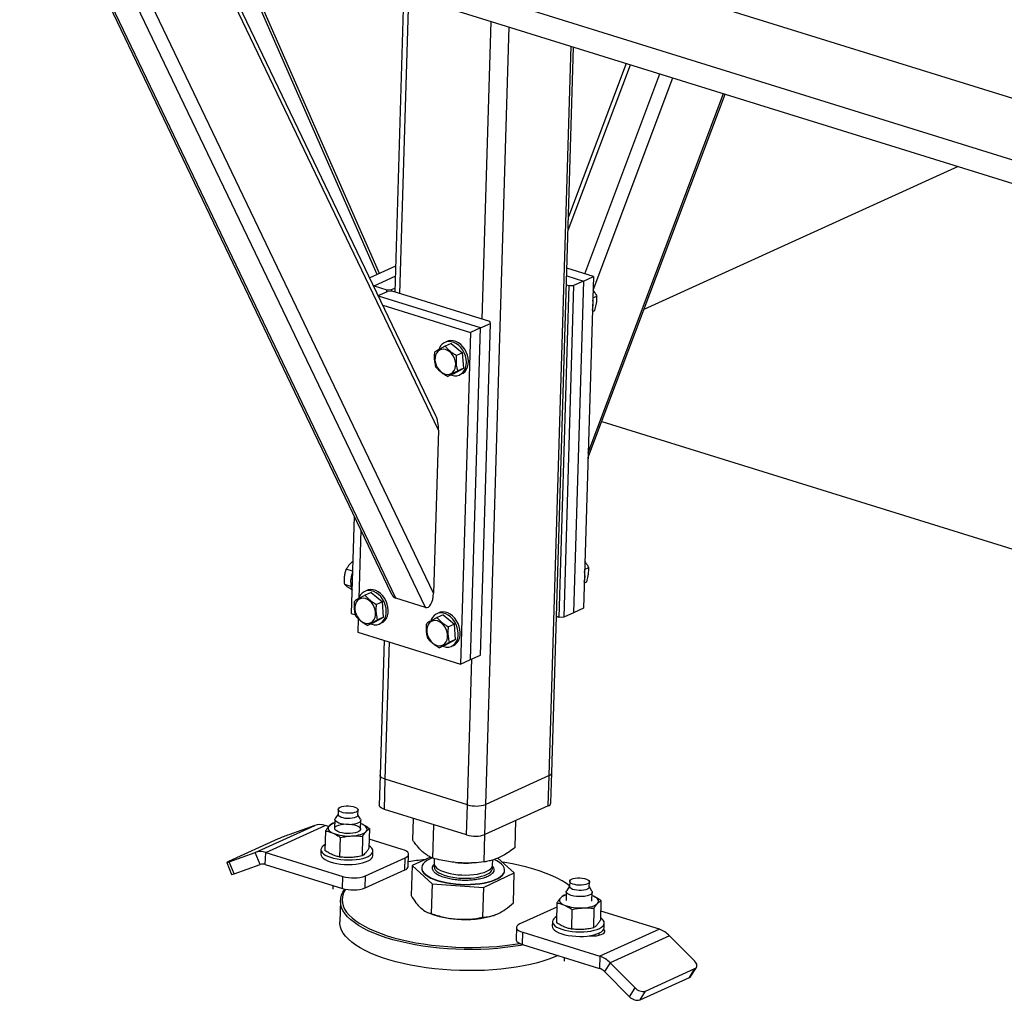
# Model space of a CAD drawing. Header units: millimetres. Extents: x 0 to 841, y 0 to 594.
# Tile 53 of 155: x 506 to 521, y 68 to 83. Entities that reach past the tile are written whole.
import ezdxf

# ---------------------------------------------------------------- set-up
doc = ezdxf.new("R2010")
doc.units = ezdxf.units.MM
doc.layers.add('TRAIT-FORT', color=4, linetype='Continuous', lineweight=25)

msp = doc.modelspace()

# ---------------------------------------------------------------- linework, layer by layer
at = {"layer": 'TRAIT-FORT', "color": 4, "linetype": 'Continuous', "lineweight": 25}
for p, q in [((512.29329, 77.03522), (507.648, 86.72983)), ((512.33371, 76.81464), (507.5944, 86.70548)), ((505.88604, 86.23911), (511.60619, 74.30129)), ((511.67676, 74.22545), (505.92626, 86.2266)), ((512.25857, 74.30638), (506.59078, 86.13494)), ((512.13203, 74.08384), (506.40163, 86.04307)), ((538.41123, 76.55868), (507.98737, 86.02156)), ((537.84425, 75.78861), (508.52028, 84.90939)), ((508.72449, 84.48322), (538.03998, 75.36508)), ((511.38971, 79.21144), (509.13342, 84.35603)), ((511.42491, 79.22743), (509.1823, 84.34082)), ((511.79716, 83.52751), (511.65973, 78.94006)), ((511.73871, 78.91549), (511.87614, 83.50295)), ((513.00557, 78.52146), (513.14299, 83.10891)), ((513.06199, 71.05157), (513.42061, 83.02256)), ((514.03826, 71.49513), (514.3747, 82.72581)), ((514.07982, 71.5384), (514.41459, 82.7134)), ((514.33015, 79.89461), (515.28909, 82.4414)), ((515.22611, 82.46099), (514.33623, 80.09761)), ((514.58512, 79.22104), (515.74436, 82.2998)), ((514.71362, 78.97112), (515.94363, 82.23782)), ((514.63609, 76.38321), (516.7465, 81.9881)), ((514.63848, 76.46286), (516.72179, 81.99578)), ((520.33659, 80.87145), (515.49835, 78.67321)), ((511.6717, 79.33956), (511.27541, 79.1595)), ((514.71985, 79.17914), (514.31251, 79.30583)), ((511.34282, 79.03863), (511.6671, 79.18596)), ((514.30904, 79.19016), (514.56731, 79.10983)), ((514.71985, 79.17914), (514.56683, 74.07125)), ((514.56731, 79.10983), (514.71985, 79.17914)), ((511.34282, 79.03863), (511.33166, 79.0421)), ((511.34226, 79.01998), (511.34282, 79.03863)), ((511.34282, 79.03863), (511.54077, 78.97706)), ((511.61086, 78.97861), (511.66158, 79.00165)), ((514.19165, 73.93109), (514.34467, 79.03897)), ((514.41477, 79.04052), (514.26175, 73.93264)), ((514.30488, 79.05135), (514.34467, 79.03897)), ((514.34467, 79.03897), (514.41477, 79.04052)), ((514.56731, 79.10983), (514.41429, 74.00195)), ((514.56731, 79.10983), (514.41477, 79.04052)), ((511.40656, 78.88579), (511.54985, 78.95089)), ((512.98087, 78.38904), (511.41055, 78.87746)), ((511.53985, 78.94634), (511.54077, 78.97706)), ((511.54077, 78.97706), (511.61086, 78.97861)), ((511.61995, 78.95243), (511.54985, 78.95089)), ((511.61086, 78.97861), (511.61007, 78.95222)), ((513.12433, 78.48452), (511.61995, 78.95243)), ((514.70996, 78.84893), (514.77199, 78.87711)), ((511.47629, 78.74026), (512.82833, 78.31973)), ((514.70374, 78.64141), (514.74122, 78.65844)), ((512.82785, 73.28115), (512.98087, 78.38904)), ((512.98087, 78.38904), (512.82833, 78.31973)), ((512.9804, 73.35046), (513.13341, 78.45834)), ((512.98087, 78.38904), (513.13341, 78.45834)), ((513.13341, 78.45834), (513.12433, 78.48452)), ((512.82833, 78.31973), (512.67531, 73.21185)), ((512.46313, 78.17963), (512.43262, 78.16577)), ((512.52916, 78.14899), (512.4377, 78.10744)), ((512.52916, 78.14899), (512.70546, 78.00463)), ((512.34817, 78.07578), (512.3412, 78.05735)), ((512.70546, 78.00463), (512.61401, 77.96308)), ((512.72268, 77.77104), (512.70546, 78.00463)), ((512.56359, 77.6818), (512.47214, 77.64024)), ((512.56359, 77.6818), (512.72268, 77.77104)), ((512.72268, 77.77104), (512.63122, 77.72948)), ((512.66013, 77.66503), (512.69064, 77.67889)), ((514.84943, 76.9498), (522.88021, 74.45194)), ((512.33371, 76.81464), (512.25857, 74.30638)), ((511.03672, 75.48977), (510.99186, 73.99231)), ((511.13885, 75.27663), (511.10726, 74.22219)), ((511.01133, 74.64236), (510.91525, 74.67224)), ((514.58476, 74.66975), (514.64679, 74.69793)), ((510.98593, 74.40786), (510.88998, 74.43771)), ((514.57855, 74.46223), (514.61603, 74.47926)), ((511.22944, 74.34523), (511.19893, 74.33137)), ((511.29546, 74.3146), (511.20401, 74.27305)), ((511.29546, 74.3146), (511.47177, 74.17024)), ((511.11448, 74.24139), (511.10751, 74.22296)), ((511.47177, 74.17024), (511.38031, 74.12869)), ((511.48899, 73.93664), (511.47177, 74.17024)), ((512.13203, 74.08384), (511.67676, 74.22545)), ((510.99186, 73.99231), (511.05767, 73.97185)), ((512.33793, 74.00045), (512.30742, 73.98659)), ((514.41429, 74.00195), (514.26175, 73.93264)), ((514.56683, 74.07125), (514.41429, 74.00195)), ((511.09791, 73.91029), (511.09175, 73.70439)), ((511.3299, 73.8474), (511.23844, 73.80585)), ((511.3299, 73.8474), (511.48899, 73.93664)), ((511.48899, 73.93664), (511.39753, 73.89509)), ((511.42644, 73.83063), (511.45695, 73.84449)), ((512.22298, 73.89661), (512.216, 73.87818)), ((512.40396, 73.96982), (512.3125, 73.92826)), ((512.40396, 73.96982), (512.58026, 73.82546)), ((514.19165, 73.93109), (514.15187, 73.94347)), ((514.26175, 73.93264), (514.19165, 73.93109)), ((511.09175, 73.70439), (512.67531, 73.21185)), ((512.58026, 73.82546), (512.48881, 73.78391)), ((512.59748, 73.59186), (512.58026, 73.82546)), ((511.49909, 73.57769), (511.43687, 71.50085)), ((511.51475, 71.43941), (511.57807, 73.55313)), ((512.4384, 73.50262), (512.59748, 73.59186)), ((512.59748, 73.59186), (512.50603, 73.55031)), ((512.4384, 73.50262), (512.34694, 73.46107)), ((512.53493, 73.48585), (512.56544, 73.49971)), ((512.67531, 73.21185), (512.82785, 73.28115)), ((512.7816, 71.04538), (512.84887, 73.2907)), ((512.82785, 73.28115), (512.9804, 73.35046)), ((511.43687, 71.50085), (511.42296, 71.03649)), ((511.50084, 70.97506), (511.51475, 71.43941)), ((512.7816, 71.04538), (511.51475, 71.43941)), ((514.03826, 71.49513), (513.06199, 71.05157)), ((514.02435, 71.03078), (514.03826, 71.49513)), ((514.06591, 71.07404), (514.07982, 71.5384)), ((510.79136, 70.97546), (510.78893, 70.8942)), ((511.09379, 70.88507), (511.09623, 70.96633)), ((512.76769, 70.58102), (511.50084, 70.97506)), ((512.76769, 70.58102), (512.7816, 71.04538)), ((513.04808, 70.58721), (513.06199, 71.05157)), ((514.02435, 71.03078), (513.04808, 70.58721)), ((510.73916, 70.819), (510.73505, 70.68202)), ((510.78913, 70.90074), (510.74498, 70.83578)), ((511.13416, 70.82412), (511.09399, 70.89161)), ((511.13487, 70.67004), (511.13898, 70.80703)), ((511.93834, 70.49894), (511.94843, 70.83584)), ((513.51386, 70.38739), (513.52635, 70.80451)), ((509.51367, 70.3122), (510.42893, 70.72804)), ((509.67352, 70.31272), (510.58877, 70.72856)), ((510.42893, 70.72804), (510.02916, 70.58458)), ((510.64458, 70.7112), (510.58877, 70.72856)), ((510.73764, 70.76832), (510.70334, 70.76196)), ((511.15824, 70.74434), (511.13733, 70.75202)), ((511.15824, 70.74434), (511.13735, 70.75269)), ((511.27336, 70.67819), (511.26434, 70.37709)), ((512.24935, 70.22074), (512.26483, 70.73743)), ((509.86544, 70.51854), (509.10272, 70.172)), ((510.59564, 70.64296), (510.58662, 70.34186)), ((510.81778, 70.24048), (510.8268, 70.54157)), ((511.16566, 70.55918), (511.15664, 70.25809)), ((511.77645, 70.35915), (511.26853, 70.51713)), ((513.03711, 70.16496), (513.04979, 70.58799)), ((510.5252, 70.356), (510.52311, 70.28634)), ((509.11391, 70.16873), (509.51367, 70.3122)), ((509.58803, 70.12672), (509.51367, 70.3122)), ((509.66796, 70.12698), (509.67352, 70.31272)), ((509.67352, 70.31272), (510.86119, 69.94331)), ((511.21168, 69.95105), (511.82185, 70.22828)), ((511.32275, 70.26239), (511.32484, 70.33204)), ((511.81629, 70.04253), (511.82185, 70.22828)), ((511.86823, 70.09662), (511.87379, 70.28236)), ((512.20972, 70.24012), (511.92663, 70.10804)), ((512.26909, 70.21607), (512.26693, 70.14387)), ((513.16653, 70.11692), (513.16889, 70.19578)), ((513.50215, 69.99649), (513.24747, 70.2243)), ((509.07415, 70.15687), (509.14851, 69.97139)), ((509.18826, 69.98325), (509.11391, 70.16873)), ((509.18826, 69.98325), (509.58803, 70.12672)), ((509.66796, 70.12698), (510.85563, 69.75757)), ((511.20612, 69.76531), (511.81629, 70.04253)), ((511.92663, 70.10804), (511.91282, 69.64732)), ((511.92663, 70.10804), (512.23764, 69.82984)), ((512.07594, 70.07604), (512.0758, 70.0714)), ((512.59872, 70.15653), (512.60872, 70.15558)), ((512.82605, 70.14907), (512.84083, 70.14958)), ((510.85563, 69.75757), (510.86119, 69.94331)), ((511.20612, 69.76531), (511.21168, 69.95105)), ((513.0254, 69.77406), (513.50215, 69.99649)), ((513.35298, 70.03314), (513.35311, 70.03778)), ((513.48834, 69.53576), (513.50215, 69.99649)), ((510.70873, 69.80326), (510.70702, 69.74635)), ((512.23764, 69.82984), (512.22384, 69.36911)), ((512.23764, 69.82984), (513.0254, 69.77406)), ((513.0254, 69.77406), (513.0116, 69.31333)), ((514.35215, 69.79252), (514.308, 69.72756)), ((514.35439, 69.86724), (514.35195, 69.78598)), ((514.65681, 69.77684), (514.65925, 69.8581)), ((514.69719, 69.7159), (514.65701, 69.78339)), ((514.30066, 69.6601), (514.26636, 69.65373)), ((514.30218, 69.71078), (514.29807, 69.5738)), ((514.69789, 69.56182), (514.702, 69.6988)), ((514.72126, 69.63612), (514.70035, 69.6438)), ((514.72126, 69.63612), (514.70037, 69.64446)), ((510.82402, 69.56744), (510.81428, 69.24239)), ((514.15675, 69.47108), (513.58703, 69.21223)), ((514.15866, 69.53473), (514.14964, 69.23364)), ((514.72868, 69.45096), (514.71966, 69.14987)), ((514.83638, 69.56996), (514.82736, 69.26887)), ((512.1639, 69.38777), (512.19579, 69.37427)), ((513.19147, 69.34444), (513.19573, 69.34595)), ((514.38982, 69.43334), (514.3808, 69.13225)), ((515.73536, 69.12779), (514.83156, 69.4089)), ((513.53509, 69.15815), (513.52952, 68.97241)), ((514.08822, 69.24777), (514.08613, 69.17812)), ((514.88577, 69.15416), (514.88786, 69.22382)), ((513.62687, 68.89562), (513.63243, 69.08136)), ((513.63243, 69.08136), (514.82011, 68.71195)), ((514.68184, 69.02602), (514.68203, 69.03212)), ((514.8098, 69.03801), (514.8108, 69.07147)), ((515.73536, 69.12779), (514.82011, 68.71195)), ((515.89223, 69.02877), (514.97697, 68.61292)), ((516.2761, 68.64156), (515.89223, 69.02877)), ((513.62687, 68.89562), (514.81454, 68.52621)), ((514.27175, 68.69504), (514.27004, 68.63812)), ((514.82011, 68.71195), (514.81454, 68.52621)), ((514.97697, 68.61292), (514.89298, 68.4767)), ((514.97697, 68.61292), (515.36084, 68.22572)), ((516.22223, 68.40507), (516.30623, 68.5413)), ((514.89298, 68.4767), (515.27685, 68.08949)), ((515.43709, 68.03944), (516.1998, 68.38597)), ((515.52109, 68.17567), (516.2838, 68.5222)), ((516.1998, 68.38597), (516.2838, 68.5222)), ((515.27685, 68.08949), (515.36084, 68.22572)), ((515.43709, 68.03944), (515.52109, 68.17567))]:
    msp.add_line(p, q, dxfattribs=at)
at = {"layer": 'TRAIT-FORT', "color": 4, "linetype": 'Continuous', "lineweight": 25, "flags": 128}
for points in [[(512.52562, 77.66455), (512.54108, 77.65928), (512.58006, 77.6518), (512.61795, 77.65279), (512.65355, 77.66222), (512.68569, 77.67979), (512.71337, 77.70493), (512.73567, 77.73683), (512.75189, 77.77448), (512.7615, 77.81665), (512.7642, 77.862), (512.7599, 77.90906), (512.74874, 77.95633), (512.73107, 78.00228), (512.70747, 78.04544), (512.67868, 78.08441), (512.64565, 78.11796), (512.60942, 78.145), (512.57117, 78.16465), (512.53212, 78.1763), (512.49353, 78.17956), (512.45664, 78.17433), (512.42263, 78.16078), (512.3926, 78.13934), (512.36751, 78.1107), (512.34817, 78.07578), (512.34817, 78.07578)], [(512.69064, 77.67889), (512.7162, 77.69365), (512.74387, 77.71879), (512.76618, 77.75069), (512.7824, 77.78834), (512.79201, 77.83051), (512.79471, 77.87586), (512.79041, 77.92292), (512.77925, 77.97019), (512.76158, 78.01614), (512.73797, 78.0593), (512.70919, 78.09828), (512.67616, 78.13182), (512.63993, 78.15886), (512.60168, 78.17852), (512.56263, 78.19016), (512.52404, 78.19342), (512.48715, 78.18819), (512.46313, 78.17963)], [(512.28028, 77.89306), (512.28671, 77.85253), (512.29982, 77.81263), (512.31904, 77.7751), (512.34352, 77.74158), (512.37221, 77.71353), (512.40384, 77.69219), (512.43703, 77.67848), (512.47034, 77.67301), (512.5023, 77.67601), (512.53152, 77.68735), (512.55672, 77.70654), (512.57681, 77.73273), (512.5909, 77.76479), (512.59837, 77.80131), (512.59891, 77.8407), (512.59248, 77.88123), (512.57937, 77.92113), (512.56015, 77.95866), (512.53567, 77.99218), (512.50698, 78.02023), (512.47535, 78.04157), (512.44216, 78.05528), (512.40885, 78.06075), (512.37689, 78.05775), (512.34767, 78.04641), (512.32247, 78.02722), (512.30238, 78.00103), (512.2883, 77.96897), (512.28082, 77.93245), (512.28028, 77.89306)], [(511.29193, 73.83015), (511.30739, 73.82489), (511.34637, 73.81741), (511.38426, 73.81839), (511.41985, 73.82782), (511.452, 73.84539), (511.47967, 73.87053), (511.50198, 73.90244), (511.5182, 73.94008), (511.52781, 73.98225), (511.53051, 74.0276), (511.52621, 74.07466), (511.51505, 74.12193), (511.49738, 74.16788), (511.47377, 74.21104), (511.44499, 74.25002), (511.41196, 74.28357), (511.37573, 74.3106), (511.33748, 74.33026), (511.29843, 74.3419), (511.25984, 74.34516), (511.22295, 74.33993), (511.18894, 74.32638), (511.15891, 74.30494), (511.13382, 74.2763), (511.11448, 74.24139), (511.11448, 74.24139)], [(511.45695, 73.84449), (511.48251, 73.85925), (511.51018, 73.88439), (511.53248, 73.9163), (511.5487, 73.95394), (511.55832, 73.99611), (511.56102, 74.04146), (511.55672, 74.08852), (511.54555, 74.13579), (511.52789, 74.18174), (511.50428, 74.2249), (511.4755, 74.26388), (511.44246, 74.29743), (511.40624, 74.32446), (511.36799, 74.34412), (511.32894, 74.35577), (511.29035, 74.35902), (511.25346, 74.35379), (511.22944, 74.34523)], [(511.04659, 74.05867), (511.05302, 74.01814), (511.06613, 73.97823), (511.08534, 73.9407), (511.10983, 73.90718), (511.13852, 73.87914), (511.17015, 73.8578), (511.20334, 73.84409), (511.23664, 73.83861), (511.26861, 73.84161), (511.29783, 73.85295), (511.32303, 73.87214), (511.34311, 73.89834), (511.3572, 73.9304), (511.36468, 73.96692), (511.36521, 74.0063), (511.35879, 74.04683), (511.34568, 74.08674), (511.32646, 74.12427), (511.30198, 74.15779), (511.27329, 74.18583), (511.24166, 74.20717), (511.20847, 74.22088), (511.17516, 74.22636), (511.1432, 74.22336), (511.11398, 74.21202), (511.08878, 74.19283), (511.06869, 74.16663), (511.0546, 74.13457), (511.04713, 74.09805), (511.04659, 74.05867)], [(512.40042, 73.48537), (512.41588, 73.48011), (512.45486, 73.47262), (512.49276, 73.47361), (512.52835, 73.48304), (512.5605, 73.50061), (512.58817, 73.52575), (512.61047, 73.55766), (512.62669, 73.5953), (512.63631, 73.63747), (512.63901, 73.68282), (512.63471, 73.72988), (512.62354, 73.77715), (512.60587, 73.8231), (512.58227, 73.86626), (512.55349, 73.90524), (512.52045, 73.93878), (512.48423, 73.96582), (512.44597, 73.98548), (512.40693, 73.99712), (512.36834, 74.00038), (512.33144, 73.99515), (512.29744, 73.9816), (512.2674, 73.96016), (512.24232, 73.93152), (512.22298, 73.89661), (512.22298, 73.89661)], [(512.56544, 73.49971), (512.59101, 73.51447), (512.61868, 73.53961), (512.64098, 73.57152), (512.6572, 73.60916), (512.66682, 73.65133), (512.66952, 73.69668), (512.66521, 73.74374), (512.65405, 73.79101), (512.63638, 73.83696), (512.61278, 73.88012), (512.58399, 73.9191), (512.55096, 73.95265), (512.51474, 73.97968), (512.47648, 73.99934), (512.43743, 74.01098), (512.39884, 74.01424), (512.36195, 74.00901), (512.33793, 74.00045)], [(512.15509, 73.71389), (512.16151, 73.67336), (512.17462, 73.63345), (512.19384, 73.59592), (512.21833, 73.5624), (512.24701, 73.53436), (512.27864, 73.51301), (512.31183, 73.49931), (512.34514, 73.49383), (512.3771, 73.49683), (512.40632, 73.50817), (512.43153, 73.52736), (512.45161, 73.55356), (512.4657, 73.58562), (512.47317, 73.62214), (512.47371, 73.66152), (512.46728, 73.70205), (512.45417, 73.74195), (512.43496, 73.77949), (512.41047, 73.81301), (512.38179, 73.84105), (512.35016, 73.86239), (512.31696, 73.8761), (512.28366, 73.88158), (512.2517, 73.87858), (512.22247, 73.86723), (512.19727, 73.84805), (512.17719, 73.82185), (512.1631, 73.78979), (512.15562, 73.75327), (512.15509, 73.71389)], [(511.51475, 71.43941), (511.4862, 71.45009), (511.46344, 71.46248), (511.44734, 71.47612), (511.43852, 71.49048), (511.43687, 71.50085)], [(511.51475, 71.43941), (511.4862, 71.45009), (511.46344, 71.46248), (511.44734, 71.47612), (511.43852, 71.49048), (511.43687, 71.50085)], [(510.91242, 71.02691), (510.94903, 71.02714), (510.98534, 71.0241), (511.01923, 71.01797), (511.04874, 71.0091), (511.07215, 70.99801), (511.0881, 70.98534), (511.09567, 70.97184), (511.0944, 70.95828), (511.08439, 70.94546), (511.06621, 70.93411), (511.04091, 70.9249), (511.00996, 70.91836), (510.97517, 70.91488), (510.93856, 70.91465), (510.90225, 70.91769), (510.86836, 70.92382), (510.83885, 70.93269), (510.81544, 70.94378), (510.79949, 70.95644), (510.79192, 70.96995), (510.79319, 70.98351), (510.8032, 70.99633), (510.82139, 71.00768), (510.84668, 71.01689), (510.87763, 71.02343), (510.91242, 71.02691)], [(511.50084, 70.97506), (511.47229, 70.98573), (511.44953, 70.99813), (511.43343, 71.01177), (511.42461, 71.02613), (511.42296, 71.03649)], [(511.13416, 70.82412), (511.13879, 70.81117), (511.13604, 70.79527), (511.12409, 70.78021), (511.10348, 70.76668), (511.07519, 70.75531), (511.04053, 70.74664), (511.00113, 70.74108), (510.95882, 70.73888), (510.9156, 70.74015), (510.87346, 70.74482), (510.8344, 70.75269), (510.80023, 70.76337), (510.77255, 70.77638), (510.75266, 70.79109), (510.74148, 70.80684), (510.73955, 70.82287), (510.74498, 70.83578)], [(510.97274, 70.83362), (510.93613, 70.83339), (510.89982, 70.83643), (510.86593, 70.84256), (510.83642, 70.85143), (510.81301, 70.86252), (510.79705, 70.87518), (510.78949, 70.88869), (510.78893, 70.8942)], [(511.09379, 70.88507), (511.09197, 70.87702), (511.08196, 70.86419), (511.06377, 70.85285), (511.03847, 70.84364), (511.00753, 70.8371), (510.97274, 70.83362)], [(510.64995, 70.71792), (510.64022, 70.70411), (510.63552, 70.68982), (510.63595, 70.67529), (510.6415, 70.66078), (510.65207, 70.64652), (510.66748, 70.63277), (510.68746, 70.61977), (510.71168, 70.60772)], [(510.97586, 70.60303), (510.93311, 70.60256), (510.89044, 70.60553), (510.84986, 70.6118), (510.81326, 70.62107), (510.78235, 70.63291), (510.75857, 70.64676), (510.74304, 70.66199), (510.73649, 70.67787), (510.73921, 70.69366), (510.75109, 70.70863), (510.77157, 70.72208), (510.79969, 70.73337), (510.83413, 70.74199), (510.87329, 70.74751), (510.91533, 70.7497), (510.95828, 70.74844), (511.00015, 70.74379), (511.03897, 70.73598), (511.07293, 70.72536), (511.10043, 70.71244), (511.1202, 70.69781), (511.13131, 70.68217), (511.13323, 70.66624), (511.12589, 70.65076), (511.10962, 70.63647), (511.08518, 70.62403), (511.05371, 70.61402), (511.0167, 70.60691), (510.97586, 70.60303)], [(511.21997, 70.63414), (511.22971, 70.64796), (511.2344, 70.66225), (511.23397, 70.67677), (511.22842, 70.69129), (511.21786, 70.70554), (511.20245, 70.71929), (511.18246, 70.73229), (511.15824, 70.74434)], [(510.99669, 70.56584), (511.03447, 70.56877), (511.07054, 70.57354), (511.1043, 70.58006), (511.13515, 70.58823), (511.16258, 70.59789), (511.18612, 70.6089), (511.20536, 70.62105), (511.21997, 70.63414)], [(510.58935, 70.4331), (510.56778, 70.41972), (510.545, 70.39987), (510.53071, 70.37876), (510.52523, 70.35688), (510.52868, 70.33471), (510.54098, 70.31276), (510.56186, 70.29149), (510.59085, 70.27141), (510.62731, 70.25294), (510.67042, 70.23651), (510.71921, 70.22248), (510.7726, 70.21116), (510.8294, 70.20282), (510.88833, 70.19762), (510.94809, 70.1957), (511.00732, 70.19709)], [(511.00732, 70.19709), (511.06472, 70.20177), (511.119, 70.20962), (511.16894, 70.22047), (511.21344, 70.23408), (511.25149, 70.25015), (511.28225, 70.26831), (511.30503, 70.28817), (511.31932, 70.30927), (511.3248, 70.33115), (511.32135, 70.35332), (511.30905, 70.37528), (511.28817, 70.39654), (511.26541, 70.41285)], [(511.82185, 70.22828), (511.84781, 70.24298), (511.86516, 70.25948), (511.87324, 70.27716), (511.87174, 70.29532), (511.86071, 70.31326), (511.84059, 70.33031), (511.81213, 70.34581), (511.77645, 70.35915)], [(510.52311, 70.28634), (510.52659, 70.26506), (510.53889, 70.2431), (510.55977, 70.22184), (510.58876, 70.20175), (510.62522, 70.18329), (510.66833, 70.16686), (510.71712, 70.15283), (510.77052, 70.14151), (510.82731, 70.13316), (510.88625, 70.12797), (510.946, 70.12605), (511.00524, 70.12744)], [(511.00524, 70.12744), (511.06263, 70.13211), (511.11691, 70.13996), (511.16686, 70.15082), (511.21135, 70.16443), (511.2494, 70.1805), (511.28016, 70.19866), (511.30294, 70.21852), (511.31723, 70.23962), (511.32272, 70.2615), (511.32275, 70.26239)], [(512.2374, 70.22634), (512.19651, 70.20852), (512.15597, 70.18593), (512.12327, 70.16152), (512.09887, 70.13565), (512.08312, 70.10867), (512.07622, 70.08097), (512.07829, 70.05292), (512.08929, 70.02493), (512.10906, 69.9974), (512.13734, 69.97069), (512.17372, 69.9452), (512.21768, 69.92127), (512.26863, 69.89925), (512.32583, 69.87945), (512.38849, 69.86213), (512.45572, 69.84755), (512.52659, 69.8359), (512.6001, 69.82736), (512.67521, 69.82204), (512.75088, 69.82002), (512.82603, 69.82133), (512.89962, 69.82594), (512.97061, 69.83379), (513.03801, 69.84478), (513.10087, 69.85874), (513.1583, 69.87548), (513.2095, 69.89478), (513.25375, 69.91634), (513.29044, 69.93989), (513.31904, 69.96507), (513.33915, 69.99154), (513.3505, 70.01893), (513.35292, 70.04686), (513.34637, 70.07492), (513.33096, 70.10273), (513.30689, 70.1299), (513.27451, 70.15605), (513.23426, 70.1808), (513.19011, 70.20234)], [(509.10272, 70.172), (509.08953, 70.16585), (509.08019, 70.16113), (509.07509, 70.15804), (509.07441, 70.15669), (509.07817, 70.15714), (509.08624, 70.15936), (509.09831, 70.16328), (509.11391, 70.16873)], [(512.0758, 70.0714), (512.07815, 70.04828), (512.08915, 70.02029), (512.10892, 69.99275), (512.1372, 69.96605), (512.17358, 69.94056), (512.21754, 69.91663), (512.26849, 69.89461), (512.32569, 69.8748), (512.38835, 69.85749), (512.45559, 69.8429), (512.52645, 69.83126), (512.59996, 69.82272), (512.67508, 69.8174), (512.75074, 69.81538), (512.8259, 69.81668), (512.89948, 69.82129), (512.97048, 69.82915), (513.03787, 69.84013), (513.10073, 69.8541), (513.15816, 69.87084), (513.20936, 69.89013), (513.25362, 69.9117), (513.2903, 69.93524), (513.3189, 69.96043), (513.33901, 69.9869), (513.35036, 70.01429), (513.35298, 70.03314)], [(512.26868, 70.11174), (512.26547, 70.08863), (512.27103, 70.06536), (512.28522, 70.04237), (512.30779, 70.02012), (512.33828, 69.99903), (512.37612, 69.97952), (512.42055, 69.96197), (512.47072, 69.94672), (512.52565, 69.93407), (512.58427, 69.92426), (512.64543, 69.91749), (512.70796, 69.91387), (512.77062, 69.9135), (512.83221, 69.91637), (512.89152, 69.92242), (512.9474, 69.93155), (512.99876, 69.94357), (513.0446, 69.95824), (513.08403, 69.97529), (513.11628, 69.99438), (513.14073, 70.01513), (513.15689, 70.03716), (513.16446, 70.06002), (513.16444, 70.07718)], [(512.26693, 70.14387), (512.27033, 70.12143), (512.28238, 70.09833), (512.30289, 70.07585), (512.33145, 70.05444), (512.36752, 70.0345), (512.41038, 70.01642), (512.4592, 70.00057), (512.51303, 69.98724), (512.57083, 69.9767), (512.63147, 69.96915), (512.69377, 69.96474), (512.75652, 69.96355), (512.81849, 69.96562), (512.87848, 69.97088), (512.93532, 69.97926), (512.98791, 69.99057), (513.03522, 70.0046), (513.07633, 70.02109), (513.11044, 70.0397), (513.13689, 70.06008), (513.15516, 70.08182), (513.16489, 70.10451), (513.16653, 70.11692)], [(514.35232, 69.79825), (514.30546, 69.83188), (514.23845, 69.87382), (514.1641, 69.91415), (514.08277, 69.95266), (513.99484, 69.98919), (513.90074, 70.02354), (513.80091, 70.05557), (513.69583, 70.08511), (513.586, 70.11203), (513.47194, 70.1362), (513.3542, 70.1575), (513.31509, 70.16381)], [(514.5382, 69.80666), (514.50158, 69.80643), (514.46528, 69.80947), (514.43138, 69.8156), (514.40187, 69.82447), (514.37846, 69.83556), (514.36251, 69.84822), (514.35495, 69.86172), (514.35621, 69.87528), (514.36622, 69.88811), (514.38441, 69.89946), (514.40971, 69.90867), (514.44065, 69.9152), (514.47544, 69.91869), (514.51205, 69.91891), (514.54836, 69.91587), (514.58225, 69.90974), (514.61176, 69.90087), (514.63517, 69.88978), (514.65112, 69.87712), (514.65869, 69.86362), (514.65743, 69.85006), (514.64741, 69.83723), (514.62923, 69.82589), (514.60393, 69.81668), (514.57299, 69.81014), (514.5382, 69.80666)], [(511.03882, 69.23172), (510.98265, 69.2763), (510.93466, 69.32201), (510.89507, 69.36862), (510.86407, 69.4159), (510.84181, 69.46365), (510.82841, 69.51161), (510.82391, 69.55958), (510.82834, 69.60732), (510.84168, 69.6546), (510.86387, 69.7012), (510.8948, 69.74689), (510.89589, 69.74827)], [(510.90506, 69.74725), (510.88903, 69.72188), (510.86713, 69.67591), (510.85397, 69.62926), (510.84959, 69.58216), (510.85403, 69.53483), (510.86726, 69.4875), (510.88922, 69.44039), (510.9198, 69.39374), (510.95886, 69.34775), (511.00622, 69.30265), (511.06164, 69.25866)], [(514.65681, 69.77684), (514.65499, 69.7688), (514.64498, 69.75597), (514.62679, 69.74462), (514.60149, 69.73541), (514.57055, 69.72888), (514.53576, 69.72539), (514.49915, 69.72517), (514.46284, 69.72821), (514.42895, 69.73434), (514.39944, 69.74321), (514.37603, 69.75429), (514.36008, 69.76696), (514.35251, 69.78046), (514.35195, 69.78598)], [(514.21297, 69.60969), (514.20324, 69.59588), (514.19855, 69.58159), (514.19898, 69.56707), (514.20452, 69.55255), (514.21509, 69.5383), (514.2305, 69.52455), (514.25048, 69.51154), (514.2747, 69.4995)], [(514.54324, 69.63133), (514.50022, 69.63086), (514.45729, 69.63385), (514.41645, 69.64015), (514.37962, 69.64948), (514.34851, 69.66139), (514.32459, 69.67534), (514.30896, 69.69066), (514.30237, 69.70664), (514.30511, 69.72253), (514.308, 69.72756)], [(514.69719, 69.7159), (514.69967, 69.71097), (514.70161, 69.69494), (514.69422, 69.67937), (514.67784, 69.66498), (514.65325, 69.65246), (514.62159, 69.64239), (514.58434, 69.63523), (514.54324, 69.63133)], [(514.78299, 69.52592), (514.79273, 69.53973), (514.79742, 69.55402), (514.79699, 69.56855), (514.79145, 69.58306), (514.78088, 69.59731), (514.76547, 69.61106), (514.74548, 69.62407), (514.72126, 69.63612)], [(514.55971, 69.45761), (514.59749, 69.46055), (514.63356, 69.46532), (514.66732, 69.47184), (514.69817, 69.48), (514.72561, 69.48967), (514.74914, 69.50067), (514.76838, 69.51283), (514.78299, 69.52592)], [(514.15237, 69.32488), (514.1308, 69.3115), (514.10802, 69.29164), (514.09373, 69.27054), (514.08825, 69.24866), (514.0917, 69.22649), (514.104, 69.20453), (514.12488, 69.18327), (514.15387, 69.16318), (514.19033, 69.14472), (514.23344, 69.12828), (514.28223, 69.11426), (514.33563, 69.10294), (514.39242, 69.09459), (514.45136, 69.0894), (514.51111, 69.08748), (514.57034, 69.08887), (514.62774, 69.09354), (514.68202, 69.10139), (514.73196, 69.11224), (514.77646, 69.12586), (514.81451, 69.14193), (514.84527, 69.16009), (514.86805, 69.17995), (514.88234, 69.20105), (514.88782, 69.22293), (514.88438, 69.2451), (514.87208, 69.26706), (514.8512, 69.28832), (514.82843, 69.30462)], [(514.17467, 68.72523), (514.13373, 68.70727), (514.04795, 68.67364), (513.9557, 68.64245), (513.85741, 68.61386), (513.75355, 68.58799), (513.64461, 68.56498), (513.53112, 68.54492), (513.41361, 68.52792), (513.29264, 68.51406), (513.1688, 68.5034), (513.04266, 68.496), (512.91484, 68.49188), (512.78594, 68.49107), (512.65657, 68.49358), (512.52736, 68.49939), (512.39891, 68.50847), (512.27185, 68.52078), (512.14677, 68.53626), (512.02427, 68.55484), (511.90493, 68.57643), (511.78933, 68.60092), (511.67801, 68.62821), (511.57151, 68.65815), (511.47033, 68.69061), (511.37496, 68.72543), (511.28585, 68.76245), (511.20342, 68.80148), (511.12806, 68.84235), (511.06015, 68.88486), (510.99999, 68.92881), (510.94788, 68.97398), (510.90406, 69.02017), (510.86875, 69.06714), (510.8421, 69.11468), (510.82426, 69.16257), (510.8153, 69.21057), (510.81428, 69.24239)], [(513.64848, 68.88889), (513.59814, 68.87962), (513.48257, 68.86108), (513.36326, 68.84564), (513.24078, 68.83337), (513.11571, 68.82434), (512.98866, 68.81857), (512.86022, 68.81611), (512.73101, 68.81696), (512.60165, 68.82112), (512.47274, 68.82857), (512.34491, 68.83927), (512.21876, 68.85318), (512.09489, 68.87022), (511.9739, 68.89031), (511.85637, 68.91337), (511.74284, 68.93927), (511.63387, 68.9679), (511.52997, 68.99912), (511.43163, 69.03278), (511.33933, 69.06872), (511.25351, 69.10677), (511.17457, 69.14675), (511.10289, 69.18846), (511.03882, 69.23172)], [(511.06164, 69.25866), (511.12486, 69.21599), (511.19558, 69.17483), (511.27347, 69.13538), (511.35815, 69.09784), (511.44921, 69.06238), (511.54624, 69.02917), (511.64875, 68.99836), (511.75627, 68.97011), (511.86829, 68.94456), (511.98426, 68.92181), (512.10363, 68.90198), (512.22585, 68.88517), (512.35031, 68.87145), (512.47644, 68.86089), (512.60363, 68.85354), (512.73127, 68.84944), (512.85876, 68.8486), (512.98548, 68.85103), (513.11084, 68.85671), (513.23424, 68.86563), (513.35508, 68.87773), (513.4728, 68.89297), (513.58638, 68.91118)], [(513.58703, 69.21223), (513.56107, 69.19753), (513.54372, 69.18102), (513.53564, 69.16335), (513.53714, 69.14519), (513.54817, 69.12724), (513.56829, 69.11019), (513.59675, 69.0947), (513.63243, 69.08136)], [(514.08613, 69.17812), (514.08961, 69.15684), (514.10191, 69.13488), (514.12279, 69.11362), (514.15179, 69.09353), (514.18824, 69.07506), (514.23135, 69.05863), (514.28015, 69.0446), (514.33354, 69.03329), (514.39034, 69.02494), (514.44927, 69.01975), (514.50902, 69.01783), (514.56826, 69.01922), (514.62566, 69.02389), (514.67993, 69.03174), (514.72988, 69.04259), (514.77437, 69.0562), (514.81243, 69.07227), (514.84319, 69.09044), (514.86597, 69.11029), (514.88026, 69.1314), (514.88574, 69.15328), (514.88577, 69.15416)], [(514.65395, 69.02753), (514.6779, 69.02615), (514.72217, 69.02626), (514.76478, 69.0298), (514.80385, 69.0366), (514.83768, 69.04637), (514.86478, 69.05869), (514.88398, 69.07301), (514.89444, 69.08871), (514.89569, 69.1051), (514.88769, 69.12147), (514.87962, 69.13006)], [(513.52952, 68.97241), (513.53158, 68.95945), (513.5426, 68.9415), (513.56273, 68.92445), (513.59118, 68.90896), (513.62687, 68.89562)], [(516.2838, 68.5222), (516.29707, 68.53059), (516.30659, 68.54191), (516.31202, 68.55573), (516.31314, 68.57152), (516.3099, 68.58866), (516.30243, 68.60651), (516.29101, 68.62437), (516.2761, 68.64156)], [(516.1998, 68.38597), (516.21307, 68.39436), (516.22223, 68.40507)]]:
    msp.add_lwpolyline(points, dxfattribs=at)
at = {"layer": 'TRAIT-FORT', "color": 4, "linetype": 'Continuous', "lineweight": 25}
for centre, radius, start, end in [((514.4198, 78.74651), 0.29702, 343.334522, 13.233645), ((511.35795, 74.47697), 0.37635, 157.311295, 199.40081), ((514.2946, 74.56733), 0.29702, 343.334522, 13.233645), ((514.02555, 71.54893), 0.05528, 283.295255, 349.017157), ((512.91238, 71.47511), 0.44919, 253.074122, 289.45572), ((514.01164, 71.08458), 0.05528, 283.295255, 349.017157), ((510.50961, 70.49089), 0.2505, 71.578741, 108.790309), ((510.7862, 70.56809), 0.20251, 103.906287, 132.28198), ((510.89306, 68.20679), 2.52987, 109.967239, 113.966274), ((510.9491, 71.23259), 0.66845, 249.196061, 274.083033), ((512.89847, 71.01076), 0.44919, 253.074122, 289.45572), ((509.59436, 70.07505), 0.2505, 71.578741, 108.790309), ((512.50855, 66.13796), 4.08002, 95.420345, 98.999131), ((509.62838, 70.00814), 0.12525, 71.578741, 108.790309), ((511.8004, 70.10978), 0.0691, 283.295255, 349.017157), ((512.76799, 71.84148), 1.69341, 264.603331, 271.964837), ((509.12554, 70.12093), 0.15129, 278.732046, 294.491819), ((511.02466, 70.48047), 0.56149, 253.074122, 289.45572), ((511.0191, 70.29473), 0.56149, 253.074122, 289.45572), ((514.34922, 69.45986), 0.20251, 103.906287, 132.28198), ((514.51212, 70.12437), 0.66845, 249.196061, 274.083033), ((512.6867, 70.63925), 1.3569, 248.790016, 267.013903), ((512.7511, 70.77232), 1.49425, 264.813038, 287.140118), ((515.61375, 68.76139), 0.38606, 43.835515, 71.639001), ((514.6985, 68.34555), 0.38606, 43.835515, 71.639001), ((514.75374, 68.34301), 0.19303, 43.835515, 71.639001), ((515.48177, 68.33135), 0.16056, 221.135704, 284.173375), ((515.39778, 68.19512), 0.16056, 221.135704, 284.173375)]:
    msp.add_arc(centre, radius, start, end, dxfattribs=at)
for centre, start_param, end_param in [((512.21495, 76.85158), 4.55135588, 5.46908471), ((511.68453, 74.48493), 2.32749206, 2.98055956), ((512.1398, 74.34332), 2.98055956, 4.55135588)]:
    msp.add_ellipse(centre, major_axis=(-0.01137, 0.26204), ratio=0.4521318, start_param=start_param, end_param=end_param, dxfattribs=at)
for points, knots in [([(514.71289, 78.96919), (514.71308, 78.96898), (514.72577, 78.9547), (514.74593, 78.92351), (514.76325, 78.89267), (514.77199, 78.87711)], [0, 0, 0, 0, 0.007241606, 0.499072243, 1, 1, 1, 1]), ([(514.74122, 78.65844), (514.74977, 78.68837), (514.76391, 78.73786), (514.77259, 78.80428), (514.77358, 78.84676), (514.77234, 78.87037), (514.77199, 78.87711)], [0, 0, 0, 0, 0.38554949, 0.63764185, 0.89654625, 1, 1, 1, 1]), ([(512.4377, 78.10744), (512.42055, 78.09818), (512.38587, 78.07945), (512.34204, 78.05512), (512.30613, 78.03459), (512.28784, 78.0237), (512.27861, 78.0182)], [0, 0, 0, 0, 0.26460494, 0.53494775, 0.76534313, 1, 1, 1, 1]), ([(512.4377, 78.10744), (512.44966, 78.09339), (512.47383, 78.06499), (512.51719, 78.02634), (512.56464, 77.99211), (512.59745, 77.97282), (512.61401, 77.96308)], [0, 0, 0, 0, 0.26460494, 0.53494775, 0.76534312, 1, 1, 1, 1]), ([(512.29583, 77.7846), (512.28901, 77.81222), (512.27772, 77.85789), (512.27318, 77.92951), (512.27496, 77.97989), (512.2778, 78.00969), (512.27861, 78.0182)], [0, 0, 0, 0, 0.38554949, 0.63764185, 0.89654625, 1, 1, 1, 1]), ([(512.63122, 77.72948), (512.6244, 77.7571), (512.61311, 77.80277), (512.60857, 77.87439), (512.61036, 77.92477), (512.6132, 77.95457), (512.61401, 77.96308)], [0, 0, 0, 0, 0.38554949, 0.63764185, 0.89654625, 1, 1, 1, 1]), ([(512.47214, 77.64024), (512.45349, 77.65125), (512.41579, 77.67351), (512.36748, 77.70992), (512.3273, 77.74745), (512.30639, 77.77214), (512.29583, 77.7846)], [0, 0, 0, 0, 0.26460494, 0.53494775, 0.76534313, 1, 1, 1, 1]), ([(512.47214, 77.64024), (512.4826, 77.64647), (512.50375, 77.65906), (512.54264, 77.68113), (512.58581, 77.70496), (512.61599, 77.72126), (512.63122, 77.72948)], [0, 0, 0, 0, 0.26460494, 0.53494775, 0.76534313, 1, 1, 1, 1]), ([(511.01587, 74.79371), (511.01308, 74.79166), (510.99372, 74.77739), (510.96633, 74.7495), (510.9358, 74.71058), (510.92214, 74.6851), (510.91525, 74.67224)], [0, 0, 0, 0, 0.05822352, 0.40443539, 0.69948897, 1, 1, 1, 1]), ([(514.58834, 74.78925), (514.59929, 74.77448), (514.62142, 74.7446), (514.63828, 74.7136), (514.64679, 74.69793)], [0, 0, 0, 0, 0.4946692, 1, 1, 1, 1]), ([(510.88998, 74.43771), (510.88718, 74.46942), (510.88256, 74.52186), (510.89119, 74.59315), (510.90328, 74.63916), (510.91259, 74.6649), (510.91525, 74.67224)], [0, 0, 0, 0, 0.38554949, 0.63764185, 0.89654625, 1, 1, 1, 1]), ([(514.61603, 74.47926), (514.62457, 74.50919), (514.63871, 74.55868), (514.64739, 74.6251), (514.64839, 74.66758), (514.64715, 74.69119), (514.64679, 74.69793)], [0, 0, 0, 0, 0.38554949, 0.63764185, 0.89654625, 1, 1, 1, 1]), ([(511.00529, 74.35453), (510.99094, 74.3631), (510.96193, 74.38042), (510.92875, 74.40304), (510.9048, 74.42225), (510.89495, 74.43252), (510.88998, 74.43771)], [0, 0, 0, 0, 0.26460494, 0.53494775, 0.76534313, 1, 1, 1, 1]), ([(511.06214, 73.95021), (511.05532, 73.97782), (511.04403, 74.0235), (511.03949, 74.09511), (511.04127, 74.1455), (511.04411, 74.1753), (511.04492, 74.18381)], [0, 0, 0, 0, 0.38554949, 0.63764185, 0.89654625, 1, 1, 1, 1]), ([(511.20401, 74.27305), (511.18686, 74.26378), (511.15218, 74.24505), (511.10835, 74.22073), (511.07244, 74.2002), (511.05415, 74.1893), (511.04492, 74.18381)], [0, 0, 0, 0, 0.26460494, 0.53494775, 0.76534313, 1, 1, 1, 1]), ([(511.20401, 74.27305), (511.21597, 74.259), (511.24014, 74.23059), (511.2835, 74.19194), (511.33095, 74.15771), (511.36376, 74.13842), (511.38031, 74.12869)], [0, 0, 0, 0, 0.26460494, 0.53494775, 0.76534312, 1, 1, 1, 1]), ([(511.39753, 73.89509), (511.39071, 73.9227), (511.37942, 73.96838), (511.37488, 74.03999), (511.37666, 74.09038), (511.3795, 74.12018), (511.38031, 74.12869)], [0, 0, 0, 0, 0.38554949, 0.63764185, 0.89654625, 1, 1, 1, 1]), ([(511.23844, 73.80585), (511.2198, 73.81686), (511.1821, 73.83912), (511.13379, 73.87552), (511.09361, 73.91305), (511.07269, 73.93775), (511.06214, 73.95021)], [0, 0, 0, 0, 0.26460494, 0.53494775, 0.76534313, 1, 1, 1, 1]), ([(511.23844, 73.80585), (511.24891, 73.81207), (511.27006, 73.82466), (511.30895, 73.84674), (511.35211, 73.87056), (511.3823, 73.88686), (511.39753, 73.89509)], [0, 0, 0, 0, 0.26460494, 0.53494775, 0.76534313, 1, 1, 1, 1]), ([(512.17064, 73.60543), (512.16381, 73.63304), (512.15253, 73.67872), (512.14798, 73.75033), (512.14977, 73.80072), (512.15261, 73.83052), (512.15342, 73.83903)], [0, 0, 0, 0, 0.38554949, 0.63764185, 0.89654625, 1, 1, 1, 1]), ([(512.3125, 73.92826), (512.29535, 73.919), (512.26067, 73.90027), (512.21684, 73.87594), (512.18094, 73.85542), (512.16265, 73.84452), (512.15342, 73.83903)], [0, 0, 0, 0, 0.26460494, 0.53494775, 0.76534313, 1, 1, 1, 1]), ([(512.3125, 73.92826), (512.32446, 73.91422), (512.34863, 73.88581), (512.392, 73.84716), (512.43944, 73.81293), (512.47225, 73.79364), (512.48881, 73.78391)], [0, 0, 0, 0, 0.26460494, 0.53494775, 0.76534312, 1, 1, 1, 1]), ([(512.50603, 73.55031), (512.4992, 73.57792), (512.48792, 73.6236), (512.48337, 73.69521), (512.48516, 73.7456), (512.488, 73.7754), (512.48881, 73.78391)], [0, 0, 0, 0, 0.38554949, 0.63764185, 0.89654625, 1, 1, 1, 1]), ([(512.34694, 73.46107), (512.32829, 73.47208), (512.2906, 73.49434), (512.24229, 73.53074), (512.2021, 73.56827), (512.18119, 73.59297), (512.17064, 73.60543)], [0, 0, 0, 0, 0.26460494, 0.53494775, 0.76534313, 1, 1, 1, 1]), ([(512.34694, 73.46107), (512.3574, 73.46729), (512.37856, 73.47988), (512.41744, 73.50196), (512.46061, 73.52578), (512.4908, 73.54208), (512.50603, 73.55031)], [0, 0, 0, 0, 0.26460494, 0.53494775, 0.76534313, 1, 1, 1, 1]), ([(510.64995, 70.71792), (510.64093, 70.70722), (510.62282, 70.68572), (510.60473, 70.65725), (510.59564, 70.64296)], [0, 0, 0, 0, 0.49784375, 1, 1, 1, 1]), ([(510.70334, 70.76196), (510.69459, 70.75651), (510.67702, 70.74558), (510.65899, 70.72716), (510.64995, 70.71792)], [0, 0, 0, 0, 0.49816548, 1, 1, 1, 1]), ([(511.27336, 70.67819), (511.25442, 70.69092), (511.21641, 70.71648), (511.17768, 70.73503), (511.15824, 70.74434)], [0, 0, 0, 0, 0.49816549, 1, 1, 1, 1]), ([(511.21997, 70.63414), (511.22894, 70.64332), (511.24696, 70.66175), (511.26454, 70.67269), (511.27336, 70.67819)], [0, 0, 0, 0, 0.49784375, 1, 1, 1, 1]), ([(510.59564, 70.64296), (510.61484, 70.63896), (510.65338, 70.63095), (510.6922, 70.61548), (510.71168, 70.60772)], [0, 0, 0, 0, 0.49816548, 1, 1, 1, 1]), ([(510.71168, 70.60772), (510.73096, 70.59849), (510.76969, 70.57995), (510.80771, 70.5544), (510.8268, 70.54157)], [0, 0, 0, 0, 0.49784375, 1, 1, 1, 1]), ([(510.8268, 70.54157), (510.85488, 70.54739), (510.91125, 70.55908), (510.96814, 70.56358), (510.99669, 70.56584)], [0, 0, 0, 0, 0.49816548, 1, 1, 1, 1]), ([(510.99669, 70.56584), (511.02497, 70.56654), (511.08176, 70.56797), (511.13761, 70.56212), (511.16566, 70.55918)], [0, 0, 0, 0, 0.49784375, 1, 1, 1, 1]), ([(511.16566, 70.55918), (511.17467, 70.57337), (511.19277, 70.60185), (511.21088, 70.62335), (511.21997, 70.63414)], [0, 0, 0, 0, 0.49816549, 1, 1, 1, 1]), ([(512.24935, 70.22074), (512.22832, 70.23021), (512.18849, 70.24816), (512.13028, 70.2871), (512.07891, 70.33108), (512.03152, 70.38033), (511.98575, 70.43451), (511.95466, 70.47677), (511.93834, 70.49894)], [0, 0, 0, 0, 0.20206835, 0.38269984, 0.55531458, 0.69299169, 0.83889419, 1, 1, 1, 1]), ([(511.26434, 70.37709), (511.25532, 70.36291), (511.23723, 70.33443), (511.21912, 70.31293), (511.21003, 70.30213)], [0, 0, 0, 0, 0.49816548, 1, 1, 1, 1]), ([(513.51386, 70.38739), (513.48176, 70.36345), (513.42098, 70.3181), (513.33196, 70.26397), (513.25324, 70.22535), (513.1805, 70.198), (513.11013, 70.17788), (513.06224, 70.16941), (513.03711, 70.16496)], [0, 0, 0, 0, 0.20206835, 0.38269984, 0.55531458, 0.69299169, 0.83889419, 1, 1, 1, 1]), ([(510.70174, 70.27571), (510.68245, 70.28494), (510.64372, 70.30348), (510.60571, 70.32903), (510.58662, 70.34186)], [0, 0, 0, 0, 0.49784375, 1, 1, 1, 1]), ([(510.81778, 70.24048), (510.79858, 70.24447), (510.76004, 70.25249), (510.72122, 70.26795), (510.70174, 70.27571)], [0, 0, 0, 0, 0.49816548, 1, 1, 1, 1]), ([(510.98675, 70.23382), (510.95847, 70.23312), (510.90167, 70.23169), (510.84582, 70.23754), (510.81778, 70.24048)], [0, 0, 0, 0, 0.49784375, 1, 1, 1, 1]), ([(511.15664, 70.25809), (511.12856, 70.25227), (511.07218, 70.24058), (511.01529, 70.23608), (510.98675, 70.23382)], [0, 0, 0, 0, 0.49816548, 1, 1, 1, 1]), ([(511.21003, 70.30213), (511.20105, 70.29296), (511.18303, 70.27453), (511.16546, 70.26359), (511.15664, 70.25809)], [0, 0, 0, 0, 0.497843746, 1, 1, 1, 1]), ([(513.03711, 70.16496), (512.98426, 70.15959), (512.88415, 70.14941), (512.73732, 70.147), (512.60728, 70.15429), (512.48695, 70.1695), (512.37043, 70.19067), (512.29102, 70.21039), (512.24935, 70.22074)], [0, 0, 0, 0, 0.20206835, 0.38269984, 0.55531458, 0.69299169, 0.83889419, 1, 1, 1, 1]), ([(512.65727, 69.88396), (512.62871, 69.88656), (512.56987, 69.89191), (512.48521, 69.90775), (512.40602, 69.92969), (512.33808, 69.95752), (512.29456, 69.98427), (512.26888, 70.0069), (512.25008, 70.02951), (512.23715, 70.05768), (512.2412, 70.07963), (512.24317, 70.09028)], [0, 0, 0, 0, 0.11649679, 0.2399717, 0.36857994, 0.49991744, 0.63125494, 0.69563278, 0.7600283, 0.88350321, 1, 1, 1, 1]), ([(512.24317, 70.09028), (512.24728, 70.10087), (512.25266, 70.11471), (512.26821, 70.1271), (512.27186, 70.13001)], [0, 0, 0, 0, 0.76493856, 1, 1, 1, 1]), ([(513.16344, 70.10199), (513.16709, 70.09785), (513.18047, 70.0827), (513.1909, 70.05617), (513.18857, 70.02335), (513.16974, 69.99164), (513.13384, 69.9612), (513.07981, 69.9333), (513.00944, 69.90998), (512.94017, 69.89566), (512.8808, 69.8877), (512.82102, 69.88229), (512.7458, 69.87944), (512.6862, 69.88249), (512.65727, 69.88396)], [0, 0, 0, 0, 0.03603865, 0.13202877, 0.22259407, 0.31315937, 0.40914949, 0.5091303, 0.61123285, 0.7133354, 0.76338312, 0.81344458, 0.9094347, 1, 1, 1, 1]), ([(511.91282, 69.64732), (511.93761, 69.60924), (511.97499, 69.55181), (512.02682, 69.48929), (512.05333, 69.46391), (512.06662, 69.45119)], [0, 0, 0, 0, 0.49525132, 0.7468182, 1, 1, 1, 1]), ([(514.21297, 69.60969), (514.20396, 69.59899), (514.18584, 69.5775), (514.16775, 69.54903), (514.15866, 69.53473)], [0, 0, 0, 0, 0.49784375, 1, 1, 1, 1]), ([(514.26636, 69.65373), (514.25761, 69.64829), (514.24004, 69.63735), (514.22202, 69.61894), (514.21297, 69.60969)], [0, 0, 0, 0, 0.498165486, 1, 1, 1, 1]), ([(514.83638, 69.56996), (514.81744, 69.58269), (514.77943, 69.60825), (514.7407, 69.62681), (514.72126, 69.63612)], [0, 0, 0, 0, 0.49816548, 1, 1, 1, 1]), ([(512.06662, 69.45119), (512.09277, 69.43075), (512.14563, 69.38943), (512.19758, 69.37593), (512.22384, 69.36911)], [0, 0, 0, 0, 0.49451073, 1, 1, 1, 1]), ([(513.24826, 69.36752), (513.28829, 69.38903), (513.36924, 69.43252), (513.44835, 69.5011), (513.48834, 69.53576)], [0, 0, 0, 0, 0.49451073, 1, 1, 1, 1]), ([(514.15866, 69.53473), (514.17786, 69.53074), (514.2164, 69.52272), (514.25522, 69.50726), (514.2747, 69.4995)], [0, 0, 0, 0, 0.49816549, 1, 1, 1, 1]), ([(514.2747, 69.4995), (514.29399, 69.49027), (514.33272, 69.47173), (514.37073, 69.44618), (514.38982, 69.43334)], [0, 0, 0, 0, 0.497843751, 1, 1, 1, 1]), ([(514.38982, 69.43334), (514.4179, 69.43917), (514.47428, 69.45086), (514.53117, 69.45535), (514.55971, 69.45761)], [0, 0, 0, 0, 0.49816549, 1, 1, 1, 1]), ([(514.55971, 69.45761), (514.58799, 69.45832), (514.64479, 69.45974), (514.70064, 69.4539), (514.72868, 69.45096)], [0, 0, 0, 0, 0.49784375, 1, 1, 1, 1]), ([(514.72868, 69.45096), (514.7377, 69.46515), (514.75579, 69.49362), (514.7739, 69.51513), (514.78299, 69.52592)], [0, 0, 0, 0, 0.49816548, 1, 1, 1, 1]), ([(514.78299, 69.52592), (514.79197, 69.5351), (514.80999, 69.55353), (514.82756, 69.56447), (514.83638, 69.56996)], [0, 0, 0, 0, 0.49784375, 1, 1, 1, 1]), ([(512.22384, 69.36911), (512.28734, 69.34909), (512.38309, 69.3189), (512.51508, 69.29378), (512.5823, 69.28739), (512.61601, 69.28419)], [0, 0, 0, 0, 0.49525132, 0.7468182, 1, 1, 1, 1]), ([(512.61601, 69.28419), (512.6821, 69.28239), (512.81573, 69.27876), (512.94584, 69.30172), (513.0116, 69.31333)], [0, 0, 0, 0, 0.49451073, 1, 1, 1, 1]), ([(513.0116, 69.31333), (513.04984, 69.3159), (513.10752, 69.31977), (513.18721, 69.34143), (513.22787, 69.3588), (513.24826, 69.36752)], [0, 0, 0, 0, 0.49525132, 0.7468182, 1, 1, 1, 1]), ([(514.26476, 69.16749), (514.24548, 69.17672), (514.20675, 69.19525), (514.16873, 69.22081), (514.14964, 69.23364)], [0, 0, 0, 0, 0.497843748, 1, 1, 1, 1]), ([(514.3808, 69.13225), (514.3616, 69.13625), (514.32306, 69.14426), (514.28424, 69.15973), (514.26476, 69.16749)], [0, 0, 0, 0, 0.49816549, 1, 1, 1, 1]), ([(514.54977, 69.1256), (514.52149, 69.12489), (514.4647, 69.12347), (514.40885, 69.12932), (514.3808, 69.13225)], [0, 0, 0, 0, 0.49784375, 1, 1, 1, 1]), ([(514.71966, 69.14987), (514.69158, 69.14405), (514.63521, 69.13236), (514.57832, 69.12786), (514.54977, 69.1256)], [0, 0, 0, 0, 0.49816549, 1, 1, 1, 1]), ([(514.77305, 69.19391), (514.76408, 69.18473), (514.74606, 69.1663), (514.72848, 69.15536), (514.71966, 69.14987)], [0, 0, 0, 0, 0.49784375, 1, 1, 1, 1]), ([(514.82736, 69.26887), (514.81835, 69.25468), (514.80025, 69.22621), (514.78214, 69.2047), (514.77305, 69.19391)], [0, 0, 0, 0, 0.49816549, 1, 1, 1, 1])]:
    msp.add_open_spline(points, degree=3, knots=knots, dxfattribs=at)

doc.saveas('drawing.dxf')
